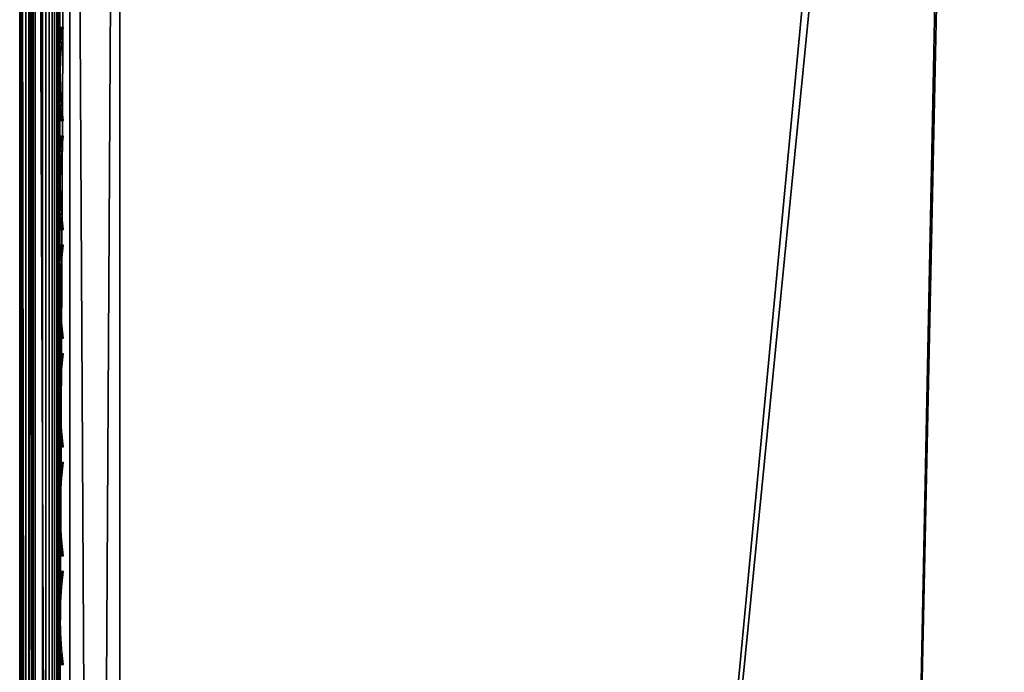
# Model space of a CAD drawing. Header units: inches. Extents: x 0 to 63.6, y -63.6 to 0.
# Tile 11 of 256: x 0 to 2.5, y -11.1 to -9.5. Entities that reach past the tile are written whole.
import ezdxf

# ---------------------------------------------------------------- set-up
doc = ezdxf.new("R2010")
doc.units = ezdxf.units.IN
doc.header["$LTSCALE"] = 0.03937
doc.header["$MEASUREMENT"] = 0
for name, color, linetype in [('A-FURN-3-ST', 151, 'Continuous'), ('A-FURN-3-ST-SEAM', 250, 'Continuous'), ('A-FURN-3-STITCH', 15, 'Continuous')]:
    doc.layers.add(name, color=color, linetype=linetype)

msp = doc.modelspace()

# ---------------------------------------------------------------- meshes
at = {"layer": 'A-FURN-3-ST'}
mesh = msp.add_polyface(dxfattribs=at)
corners = [(0.2497, -27.1155, 17.9788), (1.9318, -26.9508, 18), (0.25, -26.9009, 18), (0.2493, -27.3218, 17.9162), (1.9168, -27.2351, 17.9625), (0.249, -27.5119, 17.8145), (1.9029, -27.5001, 17.8526), (0.2488, -27.6787, 17.6778), (1.8909, -27.7276, 17.6778), (0.1946, -27.1142, 17.9727), (0.125, -26.9009, 17.9665), (0.0731, -27.1011, 17.9069), (0.0335, -26.9009, 17.875), (0.0473, -27.0952, 17.8771), (0.0121, -27.0817, 17.8091), (0.0121, -27.2555, 17.7562), (0.0472, -27.2821, 17.8203), (0.0121, -27.4157, 17.6705), (0.0471, -27.4542, 17.7281), (0.0121, -27.5561, 17.5553), (0.0471, -27.6052, 17.6043), (0.0121, -27.6712, 17.4148), (0.047, -27.7288, 17.4532), (0, -27.6075, 17.3722), (0.012, -27.7569, 17.2546), (0, -27.5019, 17.501), (0, -27.373, 17.6067), (0, -27.2261, 17.6853), (0, -27.0667, 17.7337), (0, -26.9009, 17.75), (0.1938, -27.6742, 17.6733), (0.1941, -27.5084, 17.8092), (0.1943, -27.3194, 17.9104), (0.073, -27.2937, 17.8484), (0.0729, -27.4711, 17.7533), (0.0728, -27.6266, 17.6257), (0.0472, -27.6525, 5.134), (0.0121, -27.6259, 5.1981), (0.0335, -27.5009, 5.125), (0, -27.5009, 5.25), (0, -27.5965, 5.269), (0, -27.6776, 5.3232), (0.0121, -27.7319, 5.269), (0.073, -27.6641, 5.1059), (0.125, -27.5009, 5.0335), (0.1943, -27.6898, 5.0439), (0.25, -27.5009, 5), (0.2493, -27.6922, 5.0381), (1.894, -27.7413, 5.0381), (0, -4.6005, 16.9), (0, -27.7509, 5.5), (0, -27.7509, 16.9), (0, -27.7345, 17.0658), (0, -27.6861, 17.2252), (0, -27.7318, 5.4043)]
mesh.append_faces([[corners[k] for k in face] for face in [(0, 1, 2), (0, 3, 4), (3, 5, 6), (5, 7, 8), (0, 2, 9), (9, 2, 10), (9, 10, 11), (11, 10, 12), (11, 12, 13), (13, 12, 14), (13, 14, 15, 16), (16, 15, 17, 18), (18, 17, 19, 20), (20, 19, 21, 22), (23, 24, 21), (23, 21, 25), (25, 21, 19), (25, 19, 26), (26, 19, 17), (26, 17, 27), (27, 17, 15), (27, 15, 28), (28, 15, 14), (28, 14, 29), (29, 14, 12), (30, 7, 31), (31, 7, 5), (31, 5, 32), (32, 5, 3), (32, 3, 9), (9, 3, 0), (32, 9, 11, 33), (33, 11, 13, 16), (33, 16, 18, 34), (34, 18, 20, 35), (32, 33, 34, 31), (31, 34, 35, 30), (36, 37, 38), (38, 37, 39), (39, 37, 40), (40, 37, 41), (41, 37, 42), (36, 38, 43), (43, 38, 44), (43, 44, 45), (45, 44, 46), (45, 46, 47), (46, 48, 47), (49, 50, 51), (29, 51, 52), (29, 52, 53), (50, 39, 54), (54, 39, 41), (41, 39, 40), (53, 23, 29), (29, 23, 25), (29, 25, 26), (26, 27, 29), (29, 27, 28)]])
mesh = msp.add_polyface(dxfattribs=at)
corners = [(8.5832, -27.9167, 18), (14.8812, -7.385, 18), (12.828, -6.8816, 18), (6.9387, -27.5612, 18), (10.758, -6.4531, 18), (8.6737, -6.1001, 18), (5.2796, -27.2813, 18), (6.5781, -5.823, 18), (3.6095, -27.0777, 18), (4.4737, -5.6222, 18), (1.9318, -26.9508, 18), (2.3634, -5.498, 18), (0.25, -26.9009, 18), (0.25, -5.4505, 18), (12.8904, -6.6038, 17.9625), (10.8102, -6.1732, 17.9625), (8.7157, -5.8185, 17.9625), (6.6097, -5.5401, 17.9625), (4.495, -5.3383, 17.9625), (10.9521, -5.4085, 17.1847), (13.068, -5.8081, 16.9), (10.9586, -5.3715, 16.9), (13.0363, -5.952, 17.45), (13.0601, -5.8447, 17.1847), (10.9323, -5.5166, 17.45), (12.9982, -6.1226, 17.6778), (10.9004, -5.6884, 17.6778), (8.8138, -5.1578, 17.45), (8.7882, -5.3307, 17.6778), (12.9484, -6.3449, 17.8526), (10.8588, -5.9124, 17.8526), (8.7548, -5.5561, 17.8526), (6.6392, -5.2764, 17.8526), (13.068, -5.8081, 5.5), (10.9586, -5.3715, 5.5), (0, -5.4505, 17.75), (0, -26.9009, 17.75), (0.0335, -5.4505, 17.875), (0.0335, -26.9009, 17.875), (0.125, -5.4505, 17.9665), (0.125, -26.9009, 17.9665), (0.25, -4.8505, 5), (0.25, -27.5009, 5), (0.125, -4.8505, 5.0335), (0.125, -27.5009, 5.0335), (0.0335, -4.8505, 5.125), (0.0335, -27.5009, 5.125), (0, -4.8505, 5.25), (0, -27.5009, 5.25), (15.0329, -6.8045, 5), (8.4459, -28.5008, 5), (12.9585, -6.2959, 5), (6.8285, -28.151, 5), (10.867, -5.8631, 5), (8.7611, -5.5065, 5), (5.1967, -27.8756, 5), (6.6437, -5.2266, 5), (3.5541, -27.6752, 5), (4.5175, -5.0238, 5), (1.9041, -27.5502, 5), (2.3853, -4.8984, 5), (10.9518, -5.409, 5.3087), (13.0005, -6.1093, 5.0381), (10.9021, -5.675, 5.0381), (10.9319, -5.5155, 5.1464), (13.0361, -5.951, 5.1464), (13.0598, -5.8452, 5.3087), (8.7894, -5.3172, 5.0381), (8.8134, -5.1568, 5.1464), (0, -4.6005, 5.5), (0, -27.7509, 5.5), (0, -4.6005, 16.9), (0, -27.7509, 16.9)]
mesh.append_faces([[corners[k] for k in face] for face in [(0, 1, 2), (3, 2, 4), (3, 4, 5), (6, 5, 7), (8, 7, 9), (8, 9, 10), (10, 9, 11), (10, 11, 12), (12, 11, 13), (4, 14, 15), (4, 15, 5), (5, 15, 16), (5, 16, 7), (7, 16, 17), (7, 17, 9), (9, 17, 18), (9, 18, 11), (19, 20, 21), (22, 23, 19, 24), (25, 22, 24, 26), (26, 24, 27, 28), (29, 25, 26, 30), (30, 26, 28, 31), (14, 29, 30, 15), (15, 30, 31, 16), (16, 31, 32, 17), (21, 33, 34), (35, 36, 37), (37, 36, 38), (37, 38, 39), (39, 38, 40), (39, 40, 13), (13, 40, 12), (41, 42, 43), (43, 42, 44), (43, 44, 45), (45, 44, 46), (45, 46, 47), (47, 46, 48), (49, 50, 51), (51, 52, 53), (53, 52, 54), (54, 55, 56), (56, 57, 58), (58, 59, 60), (60, 59, 42), (60, 42, 41), (33, 61, 34), (62, 53, 63), (62, 63, 64, 65), (65, 64, 61, 66), (53, 54, 63), (63, 54, 67), (63, 67, 68, 64), (69, 70, 71), (71, 72, 36), (69, 47, 48), (69, 48, 70), (36, 35, 71)]])
mesh = msp.add_polyface(dxfattribs=at)
corners = [(5.2387, -27.5631, 17.9625), (6.9387, -27.5612, 18), (5.2796, -27.2813, 18), (3.5815, -27.3611, 17.9625), (3.6095, -27.0777, 18), (1.9168, -27.2351, 17.9625), (1.9318, -26.9508, 18), (0.2497, -27.1155, 17.9788), (0.2493, -27.3218, 17.9162), (1.9029, -27.5001, 17.8526), (3.5555, -27.6251, 17.8526), (5.2006, -27.8256, 17.8526), (6.8348, -28.1013, 17.8526), (6.8849, -27.8408, 17.9625), (0.249, -27.5119, 17.8145), (1.8909, -27.7276, 17.6778), (3.5331, -27.8518, 17.6778), (5.1679, -28.0511, 17.6778), (6.7918, -28.325, 17.6778), (0.2486, -27.8153, 17.511), (1.8817, -27.9021, 17.45), (0.2483, -27.9797, 17.1146), (1.8759, -28.0119, 17.1847), (0.2483, -28.0009, 16.9), (1.9287, -28.0522, 16.9), (3.5051, -28.1351, 17.1847), (3.6049, -28.1828, 16.9), (5.127, -28.3328, 17.1847), (5.273, -28.3922, 16.9), (6.738, -28.6046, 17.1847), (6.9294, -28.6801, 16.9), (6.7588, -28.4967, 17.45), (5.1427, -28.2241, 17.45), (3.5159, -28.0258, 17.45), (6.5781, -5.823, 18), (6.8285, -28.151, 5), (6.7923, -28.3389, 5.0381), (5.1967, -27.8756, 5), (5.1692, -28.0649, 5.0381), (3.5541, -27.6752, 5), (3.5353, -27.8656, 5.0381), (1.9041, -27.5502, 5), (1.894, -27.7413, 5.0381), (0.25, -27.5009, 5), (0.2493, -27.6922, 5.0381), (1.8854, -27.9033, 5.1464), (0.2488, -27.8544, 5.1465), (1.8797, -28.0115, 5.3087), (0.2483, -28.0009, 5.5), (1.9287, -28.0522, 5.5), (3.5087, -28.1349, 5.3087), (3.6049, -28.1828, 5.5), (5.1303, -28.3327, 5.3087), (5.273, -28.3922, 5.5), (6.7412, -28.6046, 5.3087), (6.7617, -28.4982, 5.1464), (5.1459, -28.2255, 5.1464), (3.5194, -28.027, 5.1464), (6.6437, -5.2266, 5), (4.5175, -5.0238, 5)]
mesh.append_faces([[corners[k] for k in face] for face in [(0, 1, 2), (0, 2, 3), (3, 2, 4), (3, 4, 5), (5, 4, 6), (5, 6, 7), (5, 8, 9), (5, 9, 10, 3), (3, 10, 11, 0), (0, 11, 12, 13), (9, 14, 15), (9, 15, 16, 10), (10, 16, 17, 11), (11, 17, 18, 12), (15, 19, 20), (20, 21, 22), (22, 23, 24), (22, 24, 25), (25, 24, 26), (25, 26, 27), (27, 26, 28), (27, 28, 29), (29, 28, 30), (31, 18, 17, 32), (32, 17, 16, 33), (33, 16, 15, 20), (29, 31, 32, 27), (27, 32, 33, 25), (25, 33, 20, 22), (2, 34, 4), (35, 36, 37), (37, 36, 38), (37, 38, 39), (39, 38, 40), (39, 40, 41), (41, 40, 42), (41, 42, 43), (44, 42, 45), (46, 45, 47), (48, 47, 49), (49, 47, 50), (49, 50, 51), (51, 50, 52), (51, 52, 53), (53, 52, 54), (55, 54, 52, 56), (56, 52, 50, 57), (57, 50, 47, 45), (36, 55, 56, 38), (38, 56, 57, 40), (40, 57, 45, 42), (58, 37, 39), (59, 39, 41), (53, 30, 28), (53, 28, 51), (51, 28, 26), (51, 26, 49), (49, 26, 24), (49, 24, 48)]])
at = {"layer": 'A-FURN-3-ST-SEAM'}
mesh = msp.add_polyface(dxfattribs=at)
corners = [(0.0567, -12.6094, 17.8505), (0.039, -12.6094, 17.8515), (0.039, -5.4592, 17.8515), (0.0567, -5.4592, 17.8505), (0.039, -5.2858, 17.8354), (0.0567, -5.2859, 17.8344), (0.0003, -5.2761, 17.8875), (0.0019, -5.2793, 17.8701), (0.0019, -5.4592, 17.8868), (0.0003, -5.4592, 17.9045), (0.0019, -12.6094, 17.8868), (0.0003, -12.6094, 17.9045), (0.0228, -12.6094, 17.8588), (0.0228, -5.4592, 17.8588), (0.0228, -5.2844, 17.8426), (0.0929, -12.6094, 17.9255), (0.1, -19.7597, 17.9), (0.1, -12.6094, 17.9), (0.0929, -5.4592, 17.9255), (0.1, -5.4592, 17.9), (0.0929, -5.2723, 17.9082), (0.0812, -5.2698, 17.9214), (0.0812, -5.4592, 17.939), (0.0812, -12.6094, 17.939), (0.0655, -5.2683, 17.9294), (0.0655, -5.4592, 17.9472), (0.0655, -12.6094, 17.9472), (0.0051, -5.273, 17.9044), (0.0051, -5.4592, 17.9217), (0.0051, -12.6094, 17.9217), (0.0872, -5.2828, 17.8512), (0.0965, -5.2801, 17.866), (0.0965, -5.4592, 17.8826), (0.0872, -5.4592, 17.8675), (0.0965, -12.6094, 17.8826), (0.0872, -12.6094, 17.8675), (0.1, -5.2771, 17.8831), (0.0965, -19.7597, 17.8826), (0.0304, -12.6094, 17.9459), (0.0304, -5.4592, 17.9459), (0.0304, -5.2686, 17.9282), (0.0155, -12.6094, 17.9362), (0.0155, -5.4592, 17.9362), (0.0155, -5.2703, 17.9187), (0.0228, -19.7597, 17.8588), (0.0019, -19.7597, 17.8868), (0.0734, -19.7597, 17.8563), (0.0567, -19.7597, 17.8505), (0.0734, -12.6094, 17.8563), (0.0734, -5.4592, 17.8563), (0.0734, -5.2849, 17.8401), (0.0872, -19.7597, 17.8675)]
mesh.append_faces([[corners[k] for k in face] for face in [(0, 1, 2, 3), (3, 2, 4, 5), (6, 7, 8, 9), (9, 8, 10, 11), (1, 12, 13, 2), (2, 13, 14, 4), (15, 16, 17), (15, 17, 18), (18, 17, 19), (18, 19, 20), (20, 21, 22, 18), (18, 22, 23, 15), (21, 24, 25, 22), (22, 25, 26, 23), (27, 6, 9, 28), (28, 9, 11, 29), (30, 31, 32, 33), (33, 32, 34, 35), (31, 36, 32), (32, 36, 19), (32, 19, 34), (34, 19, 17), (34, 17, 37), (38, 26, 25, 39), (39, 25, 24, 40), (41, 38, 39, 42), (42, 39, 40, 43), (29, 41, 42, 28), (28, 42, 43, 27), (44, 45, 10, 12), (12, 10, 8, 13), (13, 8, 7, 14), (46, 47, 0, 48), (48, 0, 3, 49), (49, 3, 5, 50), (51, 46, 48, 35), (35, 48, 49, 33), (33, 49, 50, 30)]])
at = {"layer": 'A-FURN-3-STITCH'}
mesh = msp.add_polymesh((7, 4), dxfattribs=at)
for k, corner in enumerate([(0.1007, -9.7616, 17.9499), (0.1028, -9.7615, 17.9514), (0.1071, -9.7615, 17.9543), (0.1093, -9.7615, 17.9558), (0.0964, -9.7231, 17.9556), (0.096, -9.723, 17.9608), (0.1003, -9.723, 17.9637), (0.105, -9.723, 17.9615), (0.0938, -9.6842, 17.9588), (0.0934, -9.6841, 17.964), (0.0977, -9.6841, 17.9669), (0.1024, -9.6841, 17.9646), (0.0929, -9.6451, 17.9594), (0.0926, -9.645, 17.9646), (0.0969, -9.645, 17.9675), (0.1016, -9.645, 17.9652), (0.0938, -9.6061, 17.9575), (0.0934, -9.606, 17.9627), (0.0977, -9.6059, 17.9656), (0.1024, -9.606, 17.9633), (0.0964, -9.5673, 17.953), (0.096, -9.5672, 17.9582), (0.1003, -9.5672, 17.9611), (0.105, -9.5672, 17.9589), (0.1007, -9.5291, 17.9461), (0.1028, -9.5291, 17.9476), (0.1071, -9.529, 17.9505), (0.1093, -9.529, 17.9519)]):
    mesh.set_mesh_vertex(divmod(k, 4), corner)
mesh = msp.add_polymesh((7, 4), dxfattribs=at)
for k, corner in enumerate([(0.1007, -10.0331, 17.9499), (0.1028, -10.0331, 17.9514), (0.1071, -10.033, 17.9543), (0.1093, -10.033, 17.9558), (0.0964, -9.9946, 17.9556), (0.096, -9.9945, 17.9608), (0.1003, -9.9945, 17.9637), (0.105, -9.9945, 17.9615), (0.0938, -9.9557, 17.9588), (0.0934, -9.9557, 17.964), (0.0977, -9.9556, 17.9669), (0.1024, -9.9556, 17.9646), (0.0929, -9.9167, 17.9594), (0.0926, -9.9166, 17.9646), (0.0969, -9.9165, 17.9675), (0.1016, -9.9166, 17.9652), (0.0938, -9.8776, 17.9575), (0.0934, -9.8775, 17.9627), (0.0977, -9.8775, 17.9656), (0.1024, -9.8775, 17.9633), (0.0964, -9.8388, 17.953), (0.096, -9.8388, 17.9582), (0.1003, -9.8387, 17.9611), (0.105, -9.8387, 17.9589), (0.1007, -9.8006, 17.9461), (0.1028, -9.8006, 17.9476), (0.1071, -9.8005, 17.9505), (0.1093, -9.8005, 17.9519)]):
    mesh.set_mesh_vertex(divmod(k, 4), corner)
mesh = msp.add_polymesh((7, 4), dxfattribs=at)
for k, corner in enumerate([(0.1007, -10.3046, 17.9499), (0.1028, -10.3046, 17.9514), (0.1071, -10.3045, 17.9543), (0.1093, -10.3045, 17.9558), (0.0964, -10.2662, 17.9556), (0.096, -10.2661, 17.9608), (0.1003, -10.266, 17.9637), (0.105, -10.2661, 17.9615), (0.0938, -10.2273, 17.9588), (0.0934, -10.2272, 17.964), (0.0977, -10.2271, 17.9669), (0.1024, -10.2272, 17.9646), (0.0929, -10.1882, 17.9594), (0.0926, -10.1881, 17.9646), (0.0969, -10.188, 17.9675), (0.1016, -10.1881, 17.9652), (0.0938, -10.1491, 17.9575), (0.0934, -10.1491, 17.9627), (0.0977, -10.149, 17.9656), (0.1024, -10.149, 17.9633), (0.0964, -10.1104, 17.953), (0.096, -10.1103, 17.9582), (0.1003, -10.1102, 17.9611), (0.105, -10.1103, 17.9589), (0.1007, -10.0721, 17.9461), (0.1028, -10.0721, 17.9476), (0.1071, -10.0721, 17.9505), (0.1093, -10.072, 17.9519)]):
    mesh.set_mesh_vertex(divmod(k, 4), corner)
mesh = msp.add_polymesh((7, 4), dxfattribs=at)
for k, corner in enumerate([(0.1007, -10.5761, 17.9499), (0.1028, -10.5761, 17.9514), (0.1071, -10.5761, 17.9543), (0.1093, -10.576, 17.9558), (0.0964, -10.5377, 17.9556), (0.096, -10.5376, 17.9608), (0.1003, -10.5376, 17.9637), (0.105, -10.5376, 17.9615), (0.0938, -10.4988, 17.9588), (0.0934, -10.4987, 17.964), (0.0977, -10.4987, 17.9669), (0.1024, -10.4987, 17.9646), (0.0929, -10.4597, 17.9594), (0.0926, -10.4596, 17.9646), (0.0969, -10.4596, 17.9675), (0.1016, -10.4596, 17.9652), (0.0938, -10.4207, 17.9575), (0.0934, -10.4206, 17.9627), (0.0977, -10.4205, 17.9656), (0.1024, -10.4206, 17.9633), (0.0964, -10.3819, 17.953), (0.096, -10.3818, 17.9582), (0.1003, -10.3818, 17.9611), (0.105, -10.3818, 17.9589), (0.1007, -10.3437, 17.9461), (0.1028, -10.3436, 17.9476), (0.1071, -10.3436, 17.9505), (0.1093, -10.3436, 17.9519)]):
    mesh.set_mesh_vertex(divmod(k, 4), corner)
mesh = msp.add_polymesh((7, 4), dxfattribs=at)
for k, corner in enumerate([(0.1007, -10.8477, 17.9499), (0.1028, -10.8476, 17.9514), (0.1071, -10.8476, 17.9543), (0.1093, -10.8476, 17.9558), (0.0964, -10.8092, 17.9556), (0.096, -10.8091, 17.9608), (0.1003, -10.8091, 17.9637), (0.105, -10.8091, 17.9615), (0.0938, -10.7703, 17.9588), (0.0934, -10.7702, 17.964), (0.0977, -10.7702, 17.9669), (0.1024, -10.7702, 17.9646), (0.0929, -10.7312, 17.9594), (0.0926, -10.7312, 17.9646), (0.0969, -10.7311, 17.9675), (0.1016, -10.7311, 17.9652), (0.0938, -10.6922, 17.9575), (0.0934, -10.6921, 17.9627), (0.0977, -10.6921, 17.9656), (0.1024, -10.6921, 17.9633), (0.0964, -10.6534, 17.953), (0.096, -10.6533, 17.9582), (0.1003, -10.6533, 17.9611), (0.105, -10.6533, 17.9589), (0.1007, -10.6152, 17.9461), (0.1028, -10.6152, 17.9476), (0.1071, -10.6151, 17.9505), (0.1093, -10.6151, 17.9519)]):
    mesh.set_mesh_vertex(divmod(k, 4), corner)
mesh = msp.add_polymesh((7, 4), dxfattribs=at)
for k, corner in enumerate([(0.1007, -11.1192, 17.9499), (0.1028, -11.1192, 17.9514), (0.1071, -11.1191, 17.9543), (0.1093, -11.1191, 17.9558), (0.0964, -11.0807, 17.9556), (0.096, -11.0807, 17.9608), (0.1003, -11.0806, 17.9637), (0.105, -11.0807, 17.9615), (0.0938, -11.0419, 17.9588), (0.0934, -11.0418, 17.964), (0.0977, -11.0417, 17.9669), (0.1024, -11.0418, 17.9646), (0.0929, -11.0028, 17.9594), (0.0926, -11.0027, 17.9646), (0.0969, -11.0026, 17.9675), (0.1016, -11.0027, 17.9652), (0.0938, -10.9637, 17.9575), (0.0934, -10.9636, 17.9627), (0.0977, -10.9636, 17.9656), (0.1024, -10.9636, 17.9633), (0.0964, -10.925, 17.953), (0.096, -10.9249, 17.9582), (0.1003, -10.9248, 17.9611), (0.105, -10.9249, 17.9589), (0.1007, -10.8867, 17.9461), (0.1028, -10.8867, 17.9476), (0.1071, -10.8867, 17.9505), (0.1093, -10.8866, 17.9519)]):
    mesh.set_mesh_vertex(divmod(k, 4), corner)

doc.saveas('drawing.dxf')
